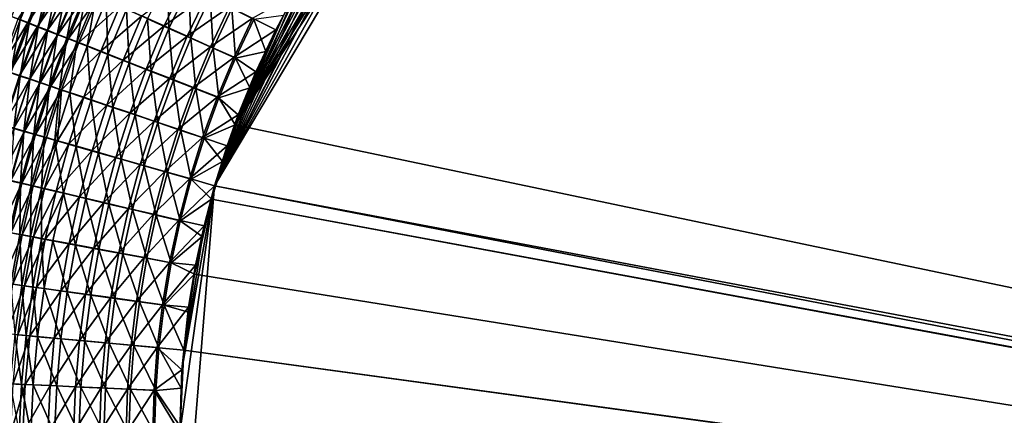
# Model space of a CAD drawing. Header units: metres. Extents: x -901 to 901, y -486 to 401.
# Tile 123 of 256: x -587 to -433, y 91 to 153. Entities that reach past the tile are written whole.
import ezdxf

# ---------------------------------------------------------------- set-up
doc = ezdxf.new("R2010")
doc.units = ezdxf.units.M

msp = doc.modelspace()

# ---------------------------------------------------------------- linework, layer by layer
at = {"layer": 'top0'}
for points in [[(-520.393921, 188.45813, -493.390167), (-437.335358, 223.870071, -494.717072), (-62.849209, 35.558052, -503.495331)], [(-518.588135, 190.194046, -490.413635), (-62.84177, 35.37413, -500.496002), (-423.970123, 223.826447, -491.966522)], [(-62.849209, 35.558052, -503.495331), (-437.335358, 223.870071, -494.717072), (-62.116249, 37.232742, -503.495331)], [(-437.335358, 223.870071, -494.717072), (-341.090759, 223.79567, -496.466583), (-62.116249, 37.232742, -503.495331)], [(-523.358032, 185.491104, -490.349915), (-553.594482, 136.83017, -490.000427), (-518.588135, 190.194046, -490.413635)], [(-553.594482, 136.83017, -490.000427), (-63.258526, 33.780186, -500.496002), (-518.588135, 190.194046, -490.413635)], [(-518.588135, 190.194046, -490.413635), (-63.258526, 33.780186, -500.496002), (-62.84177, 35.37413, -500.496002)], [(-556.825012, 127.259506, -492.974121), (-520.393921, 188.45813, -493.390167), (-63.320282, 33.791721, -503.495331)], [(-524.940674, 183.805832, -493.330048), (-520.393921, 188.45813, -493.390167), (-556.825012, 127.259506, -492.974121)], [(-63.320282, 33.791721, -503.495331), (-520.393921, 188.45813, -493.390167), (-62.849209, 35.558052, -503.495331)], [(-523.358032, 185.491104, -490.349915), (-527.881897, 180.556381, -490.291077), (-553.594482, 136.83017, -490.000427)], [(-529.259338, 178.941071, -493.274384), (-524.940674, 183.805832, -493.330048), (-556.825012, 127.259506, -492.974121)], [(-527.881897, 180.556381, -490.291077), (-532.088806, 175.484787, -490.237915), (-553.594482, 136.83017, -490.000427)], [(-556.825012, 127.259506, -492.974121), (-532.747131, 174.645691, -493.23053), (-529.259338, 178.941071, -493.274384)], [(-533.353516, 173.861588, -493.223022), (-532.747131, 174.645691, -493.23053), (-556.825012, 127.259506, -492.974121)], [(-553.594482, 136.83017, -490.000427), (-532.088806, 175.484787, -490.237915), (-536.046204, 170.212112, -490.189453)], [(-537.210266, 168.582886, -493.176056), (-533.353516, 173.861588, -493.223022), (-556.825012, 127.259506, -492.974121)], [(-536.046204, 170.212112, -490.189453), (-539.644714, 164.910995, -490.14679), (-553.594482, 136.83017, -490.000427)], [(-556.825012, 127.259506, -492.974121), (-540.996582, 162.835785, -493.131531), (-537.210266, 168.582886, -493.176056)], [(-539.644714, 164.910995, -490.14679), (-542.997559, 159.441925, -490.10849), (-553.594482, 136.83017, -490.000427)], [(-544.293823, 157.267899, -493.094208), (-540.996582, 162.835785, -493.131531), (-556.825012, 127.259506, -492.974121)], [(-588.631042, 153.797256, -474.659851), (-587.274841, 153.261826, -475.93219), (-585.399597, 161.540939, -474.690002)], [(-586.087463, 152.860977, -480.744171), (-587.588806, 153.453842, -479.510132), (-582.89917, 160.491318, -480.773651)], [(-587.274841, 153.261826, -475.93219), (-584.069946, 160.941498, -475.962097), (-585.399597, 161.540939, -474.690002)], [(-587.274841, 153.261826, -475.93219), (-585.881226, 152.711884, -477.156464), (-584.069946, 160.941498, -475.962097)], [(-586.087463, 152.860977, -480.744171), (-582.89917, 160.491318, -480.773651), (-581.391724, 159.81192, -481.954468)], [(-585.881226, 152.711884, -477.156464), (-582.703552, 160.325836, -477.186096), (-584.069946, 160.941498, -475.962097)], [(-584.549927, 152.254074, -481.925262), (-586.087463, 152.860977, -480.744171), (-581.391724, 159.81192, -481.954468)], [(-585.881226, 152.711884, -477.156464), (-584.451538, 152.14801, -478.331451), (-582.703552, 160.325836, -477.186096)], [(-581.391724, 159.81192, -481.954468), (-579.850159, 159.117508, -483.081055), (-584.549927, 152.254074, -481.925262)], [(-579.850159, 159.117508, -483.081055), (-582.9776, 151.633759, -483.052094), (-584.549927, 152.254074, -481.925262)], [(-584.451538, 152.14801, -478.331451), (-581.301758, 159.69458, -478.36084), (-582.703552, 160.325836, -477.186096)], [(-584.451538, 152.14801, -478.331451), (-582.987244, 151.570801, -479.456024), (-581.301758, 159.69458, -478.36084)], [(-582.987244, 151.570801, -479.456024), (-579.86615, 159.048416, -479.485138), (-581.301758, 159.69458, -478.36084)], [(-582.987244, 151.570801, -479.456024), (-581.489929, 150.980804, -480.528961), (-579.86615, 159.048416, -479.485138)], [(-582.9776, 151.633759, -483.052094), (-579.850159, 159.117508, -483.081055), (-578.276001, 158.408752, -484.152191)], [(-581.489929, 150.980804, -480.528961), (-578.39801, 158.38797, -480.5578), (-579.86615, 159.048416, -479.485138)], [(-564.708679, 152.312119, -490.607239), (-568.238953, 153.896637, -489.358154), (-561.585754, 158.935364, -490.633514)], [(-564.168701, 160.163956, -486.558838), (-567.340149, 153.422424, -486.534424), (-563.978088, 151.915405, -487.723755)], [(-564.708679, 152.312119, -490.607239), (-561.585754, 158.935364, -490.633514), (-558.062195, 157.151306, -491.630127)], [(-564.168701, 160.163956, -486.558838), (-563.978088, 151.915405, -487.723755), (-560.877258, 158.498322, -487.750092)], [(-553.594482, 136.83017, -490.000427), (-542.997559, 159.441925, -490.10849), (-546.032104, 153.944794, -490.075195)], [(-581.37207, 151.000626, -484.123505), (-582.9776, 151.633759, -483.052094), (-578.276001, 158.408752, -484.152191)], [(-581.489929, 150.980804, -480.528961), (-579.960999, 150.378632, -481.549103), (-578.39801, 158.38797, -480.5578)], [(-581.37207, 151.000626, -484.123505), (-578.276001, 158.408752, -484.152191), (-576.670837, 157.686371, -485.166687)], [(-581.37207, 151.000626, -484.123505), (-576.670837, 157.686371, -485.166687), (-579.734924, 150.355286, -485.138275)], [(-579.960999, 150.378632, -481.549103), (-576.898926, 157.713882, -481.577667), (-578.39801, 158.38797, -480.5578)], [(-579.960999, 150.378632, -481.549103), (-578.401917, 149.764862, -482.515289), (-576.898926, 157.713882, -481.577667)], [(-579.734924, 150.355286, -485.138275), (-576.670837, 157.686371, -485.166687), (-575.036316, 156.951111, -486.123627)], [(-576.898926, 157.713882, -481.577667), (-578.401917, 149.764862, -482.515289), (-575.370239, 157.026825, -482.54361)], [(-563.978088, 151.915405, -487.723755), (-560.550476, 150.380188, -488.671173), (-560.877258, 158.498322, -487.750092)], [(-560.550476, 150.380188, -488.671173), (-557.521423, 156.801529, -488.698975), (-560.877258, 158.498322, -487.750092)], [(-575.036316, 156.951111, -486.123627), (-578.067871, 149.698425, -486.095459), (-579.734924, 150.355286, -485.138275)], [(-575.370239, 157.026825, -482.54361), (-578.401917, 149.764862, -482.515289), (-576.814392, 149.140121, -483.426697)], [(-578.067871, 149.698425, -486.095459), (-575.036316, 156.951111, -486.123627), (-571.686096, 155.445023, -487.861267)], [(-575.370239, 157.026825, -482.54361), (-576.814392, 149.140121, -483.426697), (-573.813599, 156.32753, -483.454742)], [(-573.813599, 156.32753, -483.454742), (-576.814392, 149.140121, -483.426697), (-573.560425, 147.860397, -485.081726)], [(-573.813599, 156.32753, -483.454742), (-573.560425, 147.860397, -485.081726), (-570.623047, 154.895096, -485.109222)], [(-561.109558, 150.697968, -491.602295), (-564.708679, 152.312119, -490.607239), (-558.062195, 157.151306, -491.630127)], [(-561.109558, 150.697968, -491.602295), (-558.062195, 157.151306, -491.630127), (-554.48822, 155.343185, -492.368805)], [(-560.550476, 150.380188, -488.671173), (-557.074097, 148.824234, -489.373566), (-557.521423, 156.801529, -488.698975)], [(-557.074097, 148.824234, -489.373566), (-554.117615, 155.081833, -489.402283), (-557.521423, 156.801529, -488.698975)], [(-547.262329, 151.688629, -493.062073), (-544.293823, 157.267899, -493.094208), (-556.825012, 127.259506, -492.974121)], [(-544.293823, 157.267899, -493.094208), (-547.262329, 151.688629, -493.062073), (-550.881714, 153.52005, -492.846985)], [(-574.651001, 148.352905, -487.833679), (-578.067871, 149.698425, -486.095459), (-571.686096, 155.445023, -487.861267)], [(-574.651001, 148.352905, -487.833679), (-571.686096, 155.445023, -487.861267), (-568.238953, 153.896637, -489.358154)], [(-570.623047, 154.895096, -485.109222), (-573.560425, 147.860397, -485.081726), (-570.212463, 146.544693, -486.507507)], [(-570.623047, 154.895096, -485.109222), (-570.212463, 146.544693, -486.507507), (-567.340149, 153.422424, -486.534424)], [(-557.459167, 149.062012, -492.340027), (-561.109558, 150.697968, -491.602295), (-554.48822, 155.343185, -492.368805)], [(-557.459167, 149.062012, -492.340027), (-554.48822, 155.343185, -492.368805), (-550.881714, 153.52005, -492.846985)], [(-557.074097, 148.824234, -489.373566), (-553.566162, 147.255356, -489.828522), (-554.117615, 155.081833, -489.402283)], [(-553.566162, 147.255356, -489.828522), (-550.682861, 153.347855, -489.857574), (-554.117615, 155.081833, -489.402283)], [(-590.476624, 145.616348, -479.45752), (-587.588806, 153.453842, -479.510132), (-586.087463, 152.860977, -480.744171)], [(-588.948364, 145.09552, -480.694305), (-590.476624, 145.616348, -479.45752), (-586.087463, 152.860977, -480.744171)], [(-590.150452, 145.446091, -475.878326), (-587.274841, 153.261826, -475.93219), (-588.631042, 153.797256, -474.659851)], [(-590.150452, 145.446091, -475.878326), (-588.731873, 144.963013, -477.105286), (-587.274841, 153.261826, -475.93219)], [(-588.948364, 145.09552, -480.694305), (-586.087463, 152.860977, -480.744171), (-584.549927, 152.254074, -481.925262)], [(-588.731873, 144.963013, -477.105286), (-585.881226, 152.711884, -477.156464), (-587.274841, 153.261826, -475.93219)], [(-588.731873, 144.963013, -477.105286), (-587.27655, 144.467667, -478.282928), (-585.881226, 152.711884, -477.156464)], [(-587.27655, 144.467667, -478.282928), (-584.451538, 152.14801, -478.331451), (-585.881226, 152.711884, -477.156464)], [(-571.135376, 146.969543, -489.331085), (-574.651001, 148.352905, -487.833679), (-568.238953, 153.896637, -489.358154)], [(-571.135376, 146.969543, -489.331085), (-568.238953, 153.896637, -489.358154), (-564.708679, 152.312119, -490.607239)], [(-567.340149, 153.422424, -486.534424), (-570.212463, 146.544693, -486.507507), (-566.783813, 145.198212, -487.697388)], [(-567.340149, 153.422424, -486.534424), (-566.783813, 145.198212, -487.697388), (-563.978088, 151.915405, -487.723755)], [(-553.775757, 147.41246, -492.817841), (-557.459167, 149.062012, -492.340027), (-550.881714, 153.52005, -492.846985)], [(-550.881714, 153.52005, -492.846985), (-547.262329, 151.688629, -493.062073), (-553.775757, 147.41246, -492.817841)], [(-546.032104, 153.944794, -490.075195), (-548.822327, 148.308334, -490.04599), (-553.594482, 136.83017, -490.000427)], [(-553.566162, 147.255356, -489.828522), (-548.822327, 148.308334, -490.04599), (-550.682861, 153.347855, -489.857574)], [(-548.822327, 148.308334, -490.04599), (-546.032104, 153.944794, -490.075195), (-550.682861, 153.347855, -489.857574)], [(-587.383057, 144.562332, -481.878052), (-588.948364, 145.09552, -480.694305), (-584.549927, 152.254074, -481.925262)], [(-584.549927, 152.254074, -481.925262), (-582.9776, 151.633759, -483.052094), (-587.383057, 144.562332, -481.878052)], [(-582.9776, 151.633759, -483.052094), (-585.782288, 144.017288, -483.007446), (-587.383057, 144.562332, -481.878052)], [(-587.27655, 144.467667, -478.282928), (-585.78595, 143.960541, -479.410034), (-584.451538, 152.14801, -478.331451)], [(-585.78595, 143.960541, -479.410034), (-582.987244, 151.570801, -479.456024), (-584.451538, 152.14801, -478.331451)], [(-585.78595, 143.960541, -479.410034), (-584.261597, 143.442169, -480.485413), (-582.987244, 151.570801, -479.456024)], [(-585.782288, 144.017288, -483.007446), (-582.9776, 151.633759, -483.052094), (-581.37207, 151.000626, -484.123505)], [(-584.261597, 143.442169, -480.485413), (-581.489929, 150.980804, -480.528961), (-582.987244, 151.570801, -479.456024)], [(-567.534973, 145.553833, -490.58075), (-571.135376, 146.969543, -489.331085), (-564.708679, 152.312119, -490.607239)], [(-567.534973, 145.553833, -490.58075), (-564.708679, 152.312119, -490.607239), (-561.109558, 150.697968, -491.602295)], [(-566.783813, 145.198212, -487.697388), (-563.288391, 143.826477, -488.645355), (-563.978088, 151.915405, -487.723755)], [(-563.288391, 143.826477, -488.645355), (-560.550476, 150.380188, -488.671173), (-563.978088, 151.915405, -487.723755)], [(-556.825012, 127.259506, -492.974121), (-550.367432, 145.102188, -493.030304), (-547.262329, 151.688629, -493.062073)], [(-547.262329, 151.688629, -493.062073), (-550.367432, 145.102188, -493.030304), (-553.775757, 147.41246, -492.817841)], [(-584.147705, 143.460968, -484.081329), (-585.782288, 144.017288, -483.007446), (-581.37207, 151.000626, -484.123505)], [(-584.261597, 143.442169, -480.485413), (-582.705017, 142.91304, -481.507935), (-581.489929, 150.980804, -480.528961)], [(-584.147705, 143.460968, -484.081329), (-581.37207, 151.000626, -484.123505), (-579.734924, 150.355286, -485.138275)], [(-579.734924, 150.355286, -485.138275), (-582.480835, 142.893875, -485.09845), (-584.147705, 143.460968, -484.081329)], [(-582.705017, 142.91304, -481.507935), (-579.960999, 150.378632, -481.549103), (-581.489929, 150.980804, -480.528961)], [(-582.705017, 142.91304, -481.507935), (-581.117676, 142.373672, -482.47641), (-579.960999, 150.378632, -481.549103)], [(-578.067871, 149.698425, -486.095459), (-582.480835, 142.893875, -485.09845), (-579.734924, 150.355286, -485.138275)], [(-578.067871, 149.698425, -486.095459), (-580.783447, 142.31662, -486.057892), (-582.480835, 142.893875, -485.09845)], [(-581.117676, 142.373672, -482.47641), (-578.401917, 149.764862, -482.515289), (-579.960999, 150.378632, -481.549103)], [(-581.117676, 142.373672, -482.47641), (-579.501282, 141.824661, -483.389954), (-578.401917, 149.764862, -482.515289)], [(-580.783447, 142.31662, -486.057892), (-578.067871, 149.698425, -486.095459), (-574.651001, 148.352905, -487.833679)], [(-578.401917, 149.764862, -482.515289), (-579.501282, 141.824661, -483.389954), (-576.814392, 149.140121, -483.426697)], [(-563.864502, 144.111572, -491.576355), (-567.534973, 145.553833, -490.58075), (-561.109558, 150.697968, -491.602295)], [(-563.864502, 144.111572, -491.576355), (-561.109558, 150.697968, -491.602295), (-557.459167, 149.062012, -492.340027)], [(-563.288391, 143.826477, -488.645355), (-559.743225, 142.436157, -489.348297), (-560.550476, 150.380188, -488.671173)], [(-559.743225, 142.436157, -489.348297), (-557.074097, 148.824234, -489.373566), (-560.550476, 150.380188, -488.671173)], [(-577.304199, 141.134048, -487.800262), (-580.783447, 142.31662, -486.057892), (-574.651001, 148.352905, -487.833679)], [(-576.814392, 149.140121, -483.426697), (-579.501282, 141.824661, -483.389954), (-576.18811, 140.699921, -485.048981)], [(-577.304199, 141.134048, -487.800262), (-574.651001, 148.352905, -487.833679), (-571.135376, 146.969543, -489.331085)], [(-576.814392, 149.140121, -483.426697), (-576.18811, 140.699921, -485.048981), (-573.560425, 147.860397, -485.081726)], [(-560.141785, 142.649765, -492.314606), (-563.864502, 144.111572, -491.576355), (-557.459167, 149.062012, -492.340027)], [(-560.141785, 142.649765, -492.314606), (-557.459167, 149.062012, -492.340027), (-553.775757, 147.41246, -492.817841)], [(-559.743225, 142.436157, -489.348297), (-556.166077, 141.03421, -489.803772), (-557.074097, 148.824234, -489.373566)], [(-556.166077, 141.03421, -489.803772), (-553.566162, 147.255356, -489.828522), (-557.074097, 148.824234, -489.373566)], [(-548.822327, 148.308334, -490.04599), (-551.332336, 142.621979, -490.02121), (-553.594482, 136.83017, -490.000427)], [(-551.332336, 142.621979, -490.02121), (-548.822327, 148.308334, -490.04599), (-553.566162, 147.255356, -489.828522)], [(-573.724243, 139.918091, -489.301361), (-577.304199, 141.134048, -487.800262), (-571.135376, 146.969543, -489.331085)], [(-573.560425, 147.860397, -485.081726), (-576.18811, 140.699921, -485.048981), (-572.778992, 139.543411, -486.478271)], [(-573.724243, 139.918091, -489.301361), (-571.135376, 146.969543, -489.331085), (-567.534973, 145.553833, -490.58075)], [(-573.560425, 147.860397, -485.081726), (-572.778992, 139.543411, -486.478271), (-570.212463, 146.544693, -486.507507)], [(-570.212463, 146.544693, -486.507507), (-572.778992, 139.543411, -486.478271), (-569.287537, 138.359741, -487.671143)], [(-570.212463, 146.544693, -486.507507), (-569.287537, 138.359741, -487.671143), (-566.783813, 145.198212, -487.697388)], [(-556.385498, 141.175735, -492.792969), (-560.141785, 142.649765, -492.314606), (-553.775757, 147.41246, -492.817841)], [(-553.775757, 147.41246, -492.817841), (-550.367432, 145.102188, -493.030304), (-556.385498, 141.175735, -492.792969)], [(-556.166077, 141.03421, -489.803772), (-551.332336, 142.621979, -490.02121), (-553.566162, 147.255356, -489.828522)], [(-589.772522, 136.669403, -478.215454), (-587.27655, 144.467667, -478.282928), (-588.731873, 144.963013, -477.105286)], [(-570.057739, 138.673553, -490.554138), (-573.724243, 139.918091, -489.301361), (-567.534973, 145.553833, -490.58075)], [(-570.057739, 138.673553, -490.554138), (-567.534973, 145.553833, -490.58075), (-563.864502, 144.111572, -491.576355)], [(-569.287537, 138.359741, -487.671143), (-565.728027, 137.153748, -488.621613), (-566.783813, 145.198212, -487.697388)], [(-565.728027, 137.153748, -488.621613), (-563.288391, 143.826477, -488.645355), (-566.783813, 145.198212, -487.697388)], [(-553.127808, 138.363708, -493.004181), (-550.367432, 145.102188, -493.030304), (-556.825012, 127.259506, -492.974121)], [(-550.367432, 145.102188, -493.030304), (-553.127808, 138.363708, -493.004181), (-556.385498, 141.175735, -492.792969)], [(-585.782288, 144.017288, -483.007446), (-589.88678, 136.752487, -481.813049), (-587.383057, 144.562332, -481.878052)], [(-588.259949, 136.283859, -482.947327), (-589.88678, 136.752487, -481.813049), (-585.782288, 144.017288, -483.007446)], [(-589.772522, 136.669403, -478.215454), (-588.257874, 136.233429, -479.347351), (-587.27655, 144.467667, -478.282928)], [(-584.147705, 143.460968, -484.081329), (-588.259949, 136.283859, -482.947327), (-585.782288, 144.017288, -483.007446)], [(-586.598572, 135.80545, -484.025848), (-588.259949, 136.283859, -482.947327), (-584.147705, 143.460968, -484.081329)], [(-588.257874, 136.233429, -479.347351), (-585.78595, 143.960541, -479.410034), (-587.27655, 144.467667, -478.282928)], [(-588.257874, 136.233429, -479.347351), (-586.70874, 135.78772, -480.427399), (-585.78595, 143.960541, -479.410034)], [(-586.70874, 135.78772, -480.427399), (-584.261597, 143.442169, -480.485413), (-585.78595, 143.960541, -479.410034)], [(-586.70874, 135.78772, -480.427399), (-585.126709, 135.332703, -481.454315), (-584.261597, 143.442169, -480.485413)], [(-582.480835, 142.893875, -485.09845), (-586.598572, 135.80545, -484.025848), (-584.147705, 143.460968, -484.081329)], [(-585.126709, 135.332703, -481.454315), (-582.705017, 142.91304, -481.507935), (-584.261597, 143.442169, -480.485413)], [(-566.319885, 137.405563, -491.552338), (-570.057739, 138.673553, -490.554138), (-563.864502, 144.111572, -491.576355)], [(-566.319885, 137.405563, -491.552338), (-563.864502, 144.111572, -491.576355), (-560.141785, 142.649765, -492.314606)], [(-565.728027, 137.153748, -488.621613), (-562.117859, 135.931305, -489.326477), (-563.288391, 143.826477, -488.645355)], [(-562.117859, 135.931305, -489.326477), (-559.743225, 142.436157, -489.348297), (-563.288391, 143.826477, -488.645355)], [(-584.904175, 135.317749, -485.047394), (-586.598572, 135.80545, -484.025848), (-582.480835, 142.893875, -485.09845)], [(-585.126709, 135.332703, -481.454315), (-583.513245, 134.868851, -482.427032), (-582.705017, 142.91304, -481.507935)], [(-580.783447, 142.31662, -486.057892), (-584.904175, 135.317749, -485.047394), (-582.480835, 142.893875, -485.09845)], [(-583.17865, 134.821243, -486.011078), (-584.904175, 135.317749, -485.047394), (-580.783447, 142.31662, -486.057892)], [(-583.513245, 134.868851, -482.427032), (-581.117676, 142.373672, -482.47641), (-582.705017, 142.91304, -481.507935)], [(-583.513245, 134.868851, -482.427032), (-581.870178, 134.396622, -483.344635), (-581.117676, 142.373672, -482.47641)], [(-581.423828, 134.316467, -486.915955), (-583.17865, 134.821243, -486.011078), (-580.783447, 142.31662, -486.057892)], [(-581.870178, 134.396622, -483.344635), (-579.501282, 141.824661, -483.389954), (-581.117676, 142.373672, -482.47641)], [(-581.423828, 134.316467, -486.915955), (-580.783447, 142.31662, -486.057892), (-577.304199, 141.134048, -487.800262)], [(-562.528748, 136.12027, -492.292633), (-566.319885, 137.405563, -491.552338), (-560.141785, 142.649765, -492.314606)], [(-562.528748, 136.12027, -492.292633), (-560.141785, 142.649765, -492.314606), (-556.385498, 141.175735, -492.792969)], [(-562.117859, 135.931305, -489.326477), (-558.475098, 134.698517, -489.783295), (-559.743225, 142.436157, -489.348297)], [(-558.475098, 134.698517, -489.783295), (-556.166077, 141.03421, -489.803772), (-559.743225, 142.436157, -489.348297)], [(-553.594482, 136.83017, -490.000427), (-551.332336, 142.621979, -490.02121), (-556.166077, 141.03421, -489.803772)], [(-581.870178, 134.396622, -483.344635), (-578.501831, 133.429047, -485.011047), (-579.501282, 141.824661, -483.389954)], [(-579.641418, 133.80394, -487.761169), (-581.423828, 134.316467, -486.915955), (-577.304199, 141.134048, -487.800262)], [(-579.641418, 133.80394, -487.761169), (-577.304199, 141.134048, -487.800262), (-573.724243, 139.918091, -489.301361)], [(-579.501282, 141.824661, -483.389954), (-578.501831, 133.429047, -485.011047), (-576.18811, 140.699921, -485.048981)], [(-576.18811, 140.699921, -485.048981), (-578.501831, 133.429047, -485.011047), (-575.035583, 132.43396, -486.446777)], [(-576.18811, 140.699921, -485.048981), (-575.035583, 132.43396, -486.446777), (-572.778992, 139.543411, -486.478271)], [(-558.70343, 134.824112, -492.7724), (-562.528748, 136.12027, -492.292633), (-556.385498, 141.175735, -492.792969)], [(-556.385498, 141.175735, -492.792969), (-553.127808, 138.363708, -493.004181), (-558.70343, 134.824112, -492.7724)], [(-558.475098, 134.698517, -489.783295), (-553.594482, 136.83017, -490.000427), (-556.166077, 141.03421, -489.803772)], [(-576.001343, 132.75769, -489.269043), (-579.641418, 133.80394, -487.761169), (-573.724243, 139.918091, -489.301361)], [(-576.001343, 132.75769, -489.269043), (-573.724243, 139.918091, -489.301361), (-570.057739, 138.673553, -490.554138)], [(-572.778992, 139.543411, -486.478271), (-575.035583, 132.43396, -486.446777), (-571.485229, 131.415329, -487.645111)], [(-572.778992, 139.543411, -486.478271), (-571.485229, 131.415329, -487.645111), (-569.287537, 138.359741, -487.671143)], [(-572.272949, 131.686691, -490.527527), (-576.001343, 132.75769, -489.269043), (-570.057739, 138.673553, -490.554138)], [(-572.272949, 131.686691, -490.527527), (-570.057739, 138.673553, -490.554138), (-566.319885, 137.405563, -491.552338)], [(-568.471619, 130.595322, -491.530334), (-572.272949, 131.686691, -490.527527), (-566.319885, 137.405563, -491.552338)], [(-571.485229, 131.415329, -487.645111), (-567.865417, 130.377335, -488.599976), (-569.287537, 138.359741, -487.671143)], [(-567.865417, 130.377335, -488.599976), (-565.728027, 137.153748, -488.621613), (-569.287537, 138.359741, -487.671143)], [(-568.471619, 130.595322, -491.530334), (-566.319885, 137.405563, -491.552338), (-562.528748, 136.12027, -492.292633)], [(-553.127808, 138.363708, -493.004181), (-554.863831, 133.528336, -492.989166), (-558.70343, 134.824112, -492.7724)], [(-554.863831, 133.528336, -492.989166), (-553.127808, 138.363708, -493.004181), (-556.825012, 127.259506, -492.974121)], [(-590.407043, 128.450989, -482.871704), (-588.259949, 136.283859, -482.947327), (-586.598572, 135.80545, -484.025848)], [(-588.721252, 128.051498, -483.957062), (-590.407043, 128.450989, -482.871704), (-586.598572, 135.80545, -484.025848)], [(-588.827942, 128.034912, -480.354858), (-586.70874, 135.78772, -480.427399), (-588.257874, 136.233429, -479.347351)], [(-588.827942, 128.034912, -480.354858), (-587.222717, 127.654953, -481.388306), (-586.70874, 135.78772, -480.427399)], [(-588.721252, 128.051498, -483.957062), (-586.598572, 135.80545, -484.025848), (-584.904175, 135.317749, -485.047394)], [(-587.222717, 127.654953, -481.388306), (-585.126709, 135.332703, -481.454315), (-586.70874, 135.78772, -480.427399)], [(-564.615967, 129.488907, -492.274109), (-568.471619, 130.595322, -491.530334), (-562.528748, 136.12027, -492.292633)], [(-567.865417, 130.377335, -488.599976), (-564.193909, 129.325012, -489.308136), (-565.728027, 137.153748, -488.621613)], [(-564.193909, 129.325012, -489.308136), (-562.117859, 135.931305, -489.326477), (-565.728027, 137.153748, -488.621613)], [(-564.615967, 129.488907, -492.274109), (-562.528748, 136.12027, -492.292633), (-558.70343, 134.824112, -492.7724)], [(-564.193909, 129.325012, -489.308136), (-560.489136, 128.263641, -489.767181), (-562.117859, 135.931305, -489.326477)], [(-560.489136, 128.263641, -489.767181), (-558.475098, 134.698517, -489.783295), (-562.117859, 135.931305, -489.326477)], [(-555.576355, 131.034851, -489.983917), (-553.594482, 136.83017, -490.000427), (-558.475098, 134.698517, -489.783295)], [(-555.576355, 131.034851, -489.983917), (-557.308105, 125.167221, -489.971375), (-553.594482, 136.83017, -490.000427)], [(-557.308105, 125.167221, -489.971375), (-63.263184, 33.760246, -500.495972), (-553.594482, 136.83017, -490.000427)], [(-553.594482, 136.83017, -490.000427), (-63.263184, 33.760246, -500.495972), (-63.258526, 33.780186, -500.496002)], [(-587.001709, 127.644173, -484.985138), (-588.721252, 128.051498, -483.957062), (-584.904175, 135.317749, -485.047394)], [(-587.222717, 127.654953, -481.388306), (-585.585388, 127.267532, -482.367249), (-585.126709, 135.332703, -481.454315)], [(-587.001709, 127.644173, -484.985138), (-584.904175, 135.317749, -485.047394), (-583.17865, 134.821243, -486.011078)], [(-585.250366, 127.229431, -485.954987), (-587.001709, 127.644173, -484.985138), (-583.17865, 134.821243, -486.011078)], [(-585.585388, 127.267532, -482.367249), (-583.513245, 134.868851, -482.427032), (-585.126709, 135.332703, -481.454315)], [(-585.585388, 127.267532, -482.367249), (-583.917725, 126.873062, -483.290741), (-583.513245, 134.868851, -482.427032)], [(-585.250366, 127.229431, -485.954987), (-583.17865, 134.821243, -486.011078), (-581.423828, 134.316467, -486.915955)], [(-583.469055, 126.807709, -486.865723), (-585.250366, 127.229431, -485.954987), (-581.423828, 134.316467, -486.915955)], [(-583.917725, 126.873062, -483.290741), (-581.870178, 134.396622, -483.344635), (-583.513245, 134.868851, -482.427032)], [(-583.917725, 126.873062, -483.290741), (-580.498474, 126.064629, -484.967926), (-581.870178, 134.396622, -483.344635)], [(-583.469055, 126.807709, -486.865723), (-581.423828, 134.316467, -486.915955), (-579.641418, 133.80394, -487.761169)], [(-580.498474, 126.064629, -484.967926), (-578.501831, 133.429047, -485.011047), (-581.870178, 134.396622, -483.344635)], [(-560.725403, 128.372971, -492.756195), (-564.615967, 129.488907, -492.274109), (-558.70343, 134.824112, -492.7724)], [(-558.70343, 134.824112, -492.7724), (-554.863831, 133.528336, -492.989166), (-560.725403, 128.372971, -492.756195)], [(-560.489136, 128.263641, -489.767181), (-555.576355, 131.034851, -489.983917), (-558.475098, 134.698517, -489.783295)], [(-581.659546, 126.37944, -487.716431), (-583.469055, 126.807709, -486.865723), (-579.641418, 133.80394, -487.761169)], [(-581.659546, 126.37944, -487.716431), (-579.641418, 133.80394, -487.761169), (-576.001343, 132.75769, -489.269043)], [(-577.963623, 125.505028, -489.234131), (-581.659546, 126.37944, -487.716431), (-576.001343, 132.75769, -489.269043)], [(-578.501831, 133.429047, -485.011047), (-580.498474, 126.064629, -484.967926), (-576.979126, 125.232964, -486.413086)], [(-578.501831, 133.429047, -485.011047), (-576.979126, 125.232964, -486.413086), (-575.035583, 132.43396, -486.446777)], [(-577.963623, 125.505028, -489.234131), (-576.001343, 132.75769, -489.269043), (-572.272949, 131.686691, -490.527527)], [(-554.863831, 133.528336, -492.989166), (-556.825012, 127.259506, -492.974121), (-560.725403, 128.372971, -492.756195)], [(-574.17749, 124.609695, -490.500916), (-577.963623, 125.505028, -489.234131), (-572.272949, 131.686691, -490.527527)], [(-575.035583, 132.43396, -486.446777), (-576.979126, 125.232964, -486.413086), (-573.373901, 124.381401, -487.619293)], [(-575.035583, 132.43396, -486.446777), (-573.373901, 124.381401, -487.619293), (-571.485229, 131.415329, -487.645111)], [(-574.17749, 124.609695, -490.500916), (-572.272949, 131.686691, -490.527527), (-568.471619, 130.595322, -491.530334)], [(-573.373901, 124.381401, -487.619293), (-569.697693, 123.513443, -488.580475), (-571.485229, 131.415329, -487.645111)], [(-569.697693, 123.513443, -488.580475), (-567.865417, 130.377335, -488.599976), (-571.485229, 131.415329, -487.645111)], [(-570.316833, 123.697121, -491.510376), (-574.17749, 124.609695, -490.500916), (-568.471619, 130.595322, -491.530334)], [(-570.316833, 123.697121, -491.510376), (-568.471619, 130.595322, -491.530334), (-564.615967, 129.488907, -492.274109)], [(-569.697693, 123.513443, -488.580475), (-565.968628, 122.633331, -489.293335), (-567.865417, 130.377335, -488.599976)], [(-565.968628, 122.633331, -489.293335), (-564.193909, 129.325012, -489.308136), (-567.865417, 130.377335, -488.599976)], [(-557.308105, 125.167221, -489.971375), (-555.576355, 131.034851, -489.983917), (-560.489136, 128.263641, -489.767181)], [(-590.512329, 120.216515, -483.874969), (-588.721252, 128.051498, -483.957062), (-587.001709, 127.644173, -484.985138)], [(-588.989624, 119.897064, -481.309906), (-587.222717, 127.654953, -481.388306), (-588.827942, 128.034912, -480.354858)], [(-566.400696, 122.771767, -492.259033), (-570.316833, 123.697121, -491.510376), (-564.615967, 129.488907, -492.274109)], [(-566.400696, 122.771767, -492.259033), (-564.615967, 129.488907, -492.274109), (-560.725403, 128.372971, -492.756195)], [(-562.448914, 121.838264, -492.744293), (-566.400696, 122.771767, -492.259033), (-560.725403, 128.372971, -492.756195)], [(-565.968628, 122.633331, -489.293335), (-562.205688, 121.745476, -489.755402), (-564.193909, 129.325012, -489.308136)], [(-562.205688, 121.745476, -489.755402), (-560.489136, 128.263641, -489.767181), (-564.193909, 129.325012, -489.308136)], [(-560.725403, 128.372971, -492.756195), (-556.825012, 127.259506, -492.974121), (-562.448914, 121.838264, -492.744293)], [(-562.205688, 121.745476, -489.755402), (-557.308105, 125.167221, -489.971375), (-560.489136, 128.263641, -489.767181)], [(-588.770081, 119.890427, -484.911652), (-590.512329, 120.216515, -483.874969), (-587.001709, 127.644173, -484.985138)], [(-588.989624, 119.897064, -481.309906), (-587.330627, 119.586914, -482.297028), (-587.222717, 127.654953, -481.388306)], [(-588.770081, 119.890427, -484.911652), (-587.001709, 127.644173, -484.985138), (-585.250366, 127.229431, -485.954987)], [(-586.995239, 119.558319, -485.889679), (-588.770081, 119.890427, -484.911652), (-585.250366, 127.229431, -485.954987)], [(-587.330627, 119.586914, -482.297028), (-585.585388, 127.267532, -482.367249), (-587.222717, 127.654953, -481.388306)], [(-587.330627, 119.586914, -482.297028), (-585.640686, 119.271034, -483.228271), (-585.585388, 127.267532, -482.367249)], [(-586.995239, 119.558319, -485.889679), (-585.250366, 127.229431, -485.954987), (-583.469055, 126.807709, -486.865723)], [(-585.189697, 119.220543, -486.808105), (-586.995239, 119.558319, -485.889679), (-583.469055, 126.807709, -486.865723)], [(-585.640686, 119.271034, -483.228271), (-583.917725, 126.873062, -483.290741), (-585.585388, 127.267532, -482.367249)], [(-585.640686, 119.271034, -483.228271), (-583.921448, 118.949768, -484.102783), (-583.917725, 126.873062, -483.290741)], [(-585.189697, 119.220543, -486.808105), (-583.469055, 126.807709, -486.865723), (-581.659546, 126.37944, -487.716431)], [(-583.921448, 118.949768, -484.102783), (-580.498474, 126.064629, -484.967926), (-583.917725, 126.873062, -483.290741)], [(-556.825012, 127.259506, -492.974121), (-558.471985, 120.990623, -492.963776), (-562.448914, 121.838264, -492.744293)], [(-562.270081, 60.027832, -493.031525), (-562.28949, 88.474983, -492.981537), (-556.825012, 127.259506, -492.974121)], [(-562.28949, 88.474983, -492.981537), (-561.94519, 98.364822, -492.963806), (-556.825012, 127.259506, -492.974121)], [(-562.270081, 60.027832, -493.031525), (-556.825012, 127.259506, -492.974121), (-63.639893, 31.580099, -503.49292)], [(-556.825012, 127.259506, -492.974121), (-561.94519, 98.364822, -492.963806), (-558.471985, 120.990623, -492.963776)], [(-63.639893, 31.580099, -503.49292), (-556.825012, 127.259506, -492.974121), (-63.320282, 33.791721, -503.495331)], [(-583.355469, 118.877457, -487.666016), (-585.189697, 119.220543, -486.808105), (-581.659546, 126.37944, -487.716431)], [(-583.921448, 118.949768, -484.102783), (-582.174866, 118.623451, -484.919708), (-580.498474, 126.064629, -484.967926)], [(-583.355469, 118.877457, -487.666016), (-581.659546, 126.37944, -487.716431), (-577.963623, 125.505028, -489.234131)], [(-579.608154, 118.176758, -489.196686), (-583.355469, 118.877457, -487.666016), (-577.963623, 125.505028, -489.234131)], [(-582.174866, 118.623451, -484.919708), (-578.606689, 117.957001, -486.377167), (-580.498474, 126.064629, -484.967926)], [(-580.498474, 126.064629, -484.967926), (-578.606689, 117.957001, -486.377167), (-576.979126, 125.232964, -486.413086)], [(-579.608154, 118.176758, -489.196686), (-577.963623, 125.505028, -489.234131), (-574.17749, 124.609695, -490.500916)], [(-578.606689, 117.957001, -486.377167), (-574.950684, 117.274353, -487.593719), (-576.979126, 125.232964, -486.413086)], [(-576.979126, 125.232964, -486.413086), (-574.950684, 117.274353, -487.593719), (-573.373901, 124.381401, -487.619293)], [(-558.77356, 119.292625, -489.962891), (-557.308105, 125.167221, -489.971375), (-562.205688, 121.745476, -489.755402)], [(-558.77356, 119.292625, -489.962891), (-559.98407, 113.376183, -489.958313), (-557.308105, 125.167221, -489.971375)], [(-559.98407, 113.376183, -489.958313), (-63.32428, 33.484169, -500.495697), (-557.308105, 125.167221, -489.971375)], [(-557.308105, 125.167221, -489.971375), (-63.32428, 33.484169, -500.495697), (-63.263184, 33.760246, -500.495972)], [(-575.768616, 117.459023, -490.474335), (-579.608154, 118.176758, -489.196686), (-574.17749, 124.609695, -490.500916)], [(-575.768616, 117.459023, -490.474335), (-574.17749, 124.609695, -490.500916), (-570.316833, 123.697121, -491.510376)], [(-571.852844, 116.727226, -491.492432), (-575.768616, 117.459023, -490.474335), (-570.316833, 123.697121, -491.510376)], [(-574.950684, 117.274353, -487.593719), (-571.222107, 116.578331, -488.563141), (-573.373901, 124.381401, -487.619293)], [(-571.222107, 116.578331, -488.563141), (-569.697693, 123.513443, -488.580475), (-573.373901, 124.381401, -487.619293)], [(-571.852844, 116.727226, -491.492432), (-570.316833, 123.697121, -491.510376), (-566.400696, 122.771767, -492.259033)], [(-571.222107, 116.578331, -488.563141), (-567.439453, 115.872353, -489.282074), (-569.697693, 123.513443, -488.580475)], [(-567.439453, 115.872353, -489.282074), (-565.968628, 122.633331, -489.293335), (-569.697693, 123.513443, -488.580475)], [(-567.88031, 115.984955, -492.247467), (-571.852844, 116.727226, -491.492432), (-566.400696, 122.771767, -492.259033)], [(-567.88031, 115.984955, -492.247467), (-566.400696, 122.771767, -492.259033), (-562.448914, 121.838264, -492.744293)], [(-563.871399, 115.235939, -492.736786), (-567.88031, 115.984955, -492.247467), (-562.448914, 121.838264, -492.744293)], [(-567.439453, 115.872353, -489.282074), (-563.622192, 115.159958, -489.748016), (-565.968628, 122.633331, -489.293335)], [(-563.622192, 115.159958, -489.748016), (-562.205688, 121.745476, -489.755402), (-565.968628, 122.633331, -489.293335)], [(-562.448914, 121.838264, -492.744293), (-558.471985, 120.990623, -492.963776), (-563.871399, 115.235939, -492.736786)], [(-558.471985, 120.990623, -492.963776), (-559.796997, 114.818901, -492.958099), (-563.871399, 115.235939, -492.736786)], [(-563.622192, 115.159958, -489.748016), (-558.77356, 119.292625, -489.962891), (-562.205688, 121.745476, -489.755402)], [(-561.94519, 98.364822, -492.963806), (-559.796997, 114.818901, -492.958099), (-558.471985, 120.990623, -492.963776)], [(-590.205872, 112.073761, -484.826965), (-588.770081, 119.890427, -484.911652), (-586.995239, 119.558319, -485.889679)], [(-588.409973, 111.825043, -485.815125), (-590.205872, 112.073761, -484.826965), (-586.995239, 119.558319, -485.889679)], [(-588.745789, 111.844147, -482.2164), (-587.330627, 119.586914, -482.297028), (-588.989624, 119.897064, -481.309906)], [(-588.745789, 111.844147, -482.2164), (-587.035767, 111.607582, -483.157288), (-587.330627, 119.586914, -482.297028)], [(-588.409973, 111.825043, -485.815125), (-586.995239, 119.558319, -485.889679), (-585.189697, 119.220543, -486.808105)], [(-586.582703, 111.571999, -486.743103), (-588.409973, 111.825043, -485.815125), (-585.189697, 119.220543, -486.808105)], [(-587.035767, 111.607582, -483.157288), (-585.640686, 119.271034, -483.228271), (-587.330627, 119.586914, -482.297028)], [(-587.035767, 111.607582, -483.157288), (-585.295837, 111.366898, -484.040894), (-585.640686, 119.271034, -483.228271)], [(-586.582703, 111.571999, -486.743103), (-585.189697, 119.220543, -486.808105), (-583.355469, 118.877457, -487.666016)], [(-584.725952, 111.314888, -487.609985), (-586.582703, 111.571999, -486.743103), (-583.355469, 118.877457, -487.666016)], [(-585.295837, 111.366898, -484.040894), (-583.921448, 118.949768, -484.102783), (-585.640686, 119.271034, -483.228271)], [(-585.295837, 111.366898, -484.040894), (-583.527893, 111.122353, -484.866333), (-583.921448, 118.949768, -484.102783)], [(-584.725952, 111.314888, -487.609985), (-583.355469, 118.877457, -487.666016), (-579.608154, 118.176758, -489.196686)], [(-583.527893, 111.122353, -484.866333), (-582.174866, 118.623451, -484.919708), (-583.921448, 118.949768, -484.102783)], [(-559.98407, 113.376183, -489.958313), (-558.77356, 119.292625, -489.962891), (-563.622192, 115.159958, -489.748016)], [(-580.931824, 110.789551, -489.156708), (-584.725952, 111.314888, -487.609985), (-579.608154, 118.176758, -489.196686)], [(-583.527893, 111.122353, -484.866333), (-579.915283, 110.622688, -486.339081), (-582.174866, 118.623451, -484.919708)], [(-579.915283, 110.622688, -486.339081), (-578.606689, 117.957001, -486.377167), (-582.174866, 118.623451, -484.919708)], [(-580.931824, 110.789551, -489.156708), (-579.608154, 118.176758, -489.196686), (-575.768616, 117.459023, -490.474335)], [(-577.043335, 110.251152, -490.447784), (-580.931824, 110.789551, -489.156708), (-575.768616, 117.459023, -490.474335)], [(-579.915283, 110.622688, -486.339081), (-576.212708, 110.110603, -487.56842), (-578.606689, 117.957001, -486.377167)], [(-576.212708, 110.110603, -487.56842), (-574.950684, 117.274353, -487.593719), (-578.606689, 117.957001, -486.377167)], [(-577.043335, 110.251152, -490.447784), (-575.768616, 117.459023, -490.474335), (-571.852844, 116.727226, -491.492432)], [(-576.212708, 110.110603, -487.56842), (-572.435852, 109.588226, -488.548004), (-574.950684, 117.274353, -487.593719)], [(-572.435852, 109.588226, -488.548004), (-571.222107, 116.578331, -488.563141), (-574.950684, 117.274353, -487.593719)], [(-573.076782, 109.701927, -491.476532), (-577.043335, 110.251152, -490.447784), (-571.852844, 116.727226, -491.492432)], [(-573.076782, 109.701927, -491.476532), (-571.852844, 116.727226, -491.492432), (-567.88031, 115.984955, -492.247467)], [(-569.052185, 109.144585, -492.239441), (-573.076782, 109.701927, -491.476532), (-567.88031, 115.984955, -492.247467)], [(-572.435852, 109.588226, -488.548004), (-568.603699, 109.058136, -489.274384), (-571.222107, 116.578331, -488.563141)], [(-568.603699, 109.058136, -489.274384), (-567.439453, 115.872353, -489.282074), (-571.222107, 116.578331, -488.563141)], [(-569.052185, 109.144585, -492.239441), (-567.88031, 115.984955, -492.247467), (-563.871399, 115.235939, -492.736786)], [(-568.603699, 109.058136, -489.274384), (-564.736084, 108.523003, -489.745026), (-567.439453, 115.872353, -489.282074)], [(-564.736084, 108.523003, -489.745026), (-563.622192, 115.159958, -489.748016), (-567.439453, 115.872353, -489.282074)], [(-564.990417, 108.581947, -492.733704), (-569.052185, 109.144585, -492.239441), (-563.871399, 115.235939, -492.736786)], [(-563.871399, 115.235939, -492.736786), (-559.796997, 114.818901, -492.958099), (-564.990417, 108.581947, -492.733704)], [(-559.796997, 114.818901, -492.958099), (-560.899475, 108.205521, -492.956787), (-564.990417, 108.581947, -492.733704)], [(-564.736084, 108.523003, -489.745026), (-559.98407, 113.376183, -489.958313), (-563.622192, 115.159958, -489.748016)], [(-561.94519, 98.364822, -492.963806), (-560.899475, 108.205521, -492.956787), (-559.796997, 114.818901, -492.958099)], [(-560.936829, 107.419479, -489.957733), (-559.98407, 113.376183, -489.958313), (-564.736084, 108.523003, -489.745026)], [(-560.936829, 107.419479, -489.957733), (-561.627441, 101.444748, -489.961151), (-559.98407, 113.376183, -489.958313)], [(-561.627441, 101.444748, -489.961151), (-63.32428, 33.484169, -500.495697), (-559.98407, 113.376183, -489.958313)], [(-589.491333, 104.046753, -485.731354), (-588.409973, 111.825043, -485.815125), (-586.582703, 111.571999, -486.743103)], [(-587.644653, 103.879082, -486.670746), (-589.491333, 104.046753, -485.731354), (-586.582703, 111.571999, -486.743103)], [(-588.099792, 103.899757, -483.077789), (-587.035767, 111.607582, -483.157288), (-588.745789, 111.844147, -482.2164)], [(-588.099792, 103.899757, -483.077789), (-586.341492, 103.740273, -483.972229), (-587.035767, 111.607582, -483.157288)], [(-587.644653, 103.879082, -486.670746), (-586.582703, 111.571999, -486.743103), (-584.725952, 111.314888, -487.609985)], [(-585.767822, 103.708626, -487.54834), (-587.644653, 103.879082, -486.670746), (-584.725952, 111.314888, -487.609985)], [(-586.341492, 103.740273, -483.972229), (-585.295837, 111.366898, -484.040894), (-587.035767, 111.607582, -483.157288)], [(-586.341492, 103.740273, -483.972229), (-584.554443, 103.57814, -484.807861), (-585.295837, 111.366898, -484.040894)], [(-585.767822, 103.708626, -487.54834), (-584.725952, 111.314888, -487.609985), (-580.931824, 110.789551, -489.156708)], [(-584.554443, 103.57814, -484.807861), (-583.527893, 111.122353, -484.866333), (-585.295837, 111.366898, -484.040894)], [(-584.554443, 103.57814, -484.807861), (-580.901794, 103.246628, -486.298828), (-583.527893, 111.122353, -484.866333)], [(-580.901794, 103.246628, -486.298828), (-579.915283, 110.622688, -486.339081), (-583.527893, 111.122353, -484.866333)], [(-581.931702, 103.360077, -489.114227), (-585.767822, 103.708626, -487.54834), (-580.931824, 110.789551, -489.156708)], [(-581.931702, 103.360077, -489.114227), (-580.931824, 110.789551, -489.156708), (-577.043335, 110.251152, -490.447784)], [(-577.998779, 103.002541, -490.421295), (-581.931702, 103.360077, -489.114227), (-577.043335, 110.251152, -490.447784)], [(-580.901794, 103.246628, -486.298828), (-577.156982, 102.906563, -487.543427), (-579.915283, 110.622688, -486.339081)], [(-577.156982, 102.906563, -487.543427), (-576.212708, 110.110603, -487.56842), (-579.915283, 110.622688, -486.339081)], [(-577.998779, 103.002541, -490.421295), (-577.043335, 110.251152, -490.447784), (-573.076782, 109.701927, -491.476532)], [(-573.985962, 102.637505, -491.462769), (-577.998779, 103.002541, -490.421295), (-573.076782, 109.701927, -491.476532)], [(-577.156982, 102.906563, -487.543427), (-573.336121, 102.559364, -488.535065), (-576.212708, 110.110603, -487.56842)], [(-573.336121, 102.559364, -488.535065), (-572.435852, 109.588226, -488.548004), (-576.212708, 110.110603, -487.56842)], [(-573.985962, 102.637505, -491.462769), (-573.076782, 109.701927, -491.476532), (-569.052185, 109.144585, -492.239441)], [(-573.336121, 102.559364, -488.535065), (-569.458679, 102.206757, -489.270294), (-572.435852, 109.588226, -488.548004)], [(-569.458679, 102.206757, -489.270294), (-568.603699, 109.058136, -489.274384), (-572.435852, 109.588226, -488.548004)], [(-569.913696, 102.266769, -492.234924), (-573.985962, 102.637505, -491.462769), (-569.052185, 109.144585, -492.239441)], [(-569.913696, 102.266769, -492.234924), (-569.052185, 109.144585, -492.239441), (-564.990417, 108.581947, -492.733704)], [(-565.803345, 101.892227, -492.735016), (-569.913696, 102.266769, -492.234924), (-564.990417, 108.581947, -492.733704)], [(-569.458679, 102.206757, -489.270294), (-565.544922, 101.850533, -489.74646), (-568.603699, 109.058136, -489.274384)], [(-565.544922, 101.850533, -489.74646), (-564.736084, 108.523003, -489.745026), (-568.603699, 109.058136, -489.274384)], [(-564.990417, 108.581947, -492.733704), (-560.899475, 108.205521, -492.956787), (-565.803345, 101.892227, -492.735016)], [(-560.899475, 108.205521, -492.956787), (-561.94519, 98.364822, -492.963806), (-565.803345, 101.892227, -492.735016)], [(-561.627441, 101.444748, -489.961151), (-564.736084, 108.523003, -489.745026), (-565.544922, 101.850533, -489.74646)], [(-561.627441, 101.444748, -489.961151), (-560.936829, 107.419479, -489.957733), (-564.736084, 108.523003, -489.745026)], [(-588.829468, 96.164604, -482.989746), (-587.055115, 96.086823, -483.896851), (-588.099792, 103.899757, -483.077789)], [(-588.372498, 96.158806, -486.591064), (-587.644653, 103.879082, -486.670746), (-585.767822, 103.708626, -487.54834)], [(-586.478088, 96.075562, -487.48111), (-588.372498, 96.158806, -486.591064), (-585.767822, 103.708626, -487.54834)], [(-587.055115, 96.086823, -483.896851), (-586.341492, 103.740273, -483.972229), (-588.099792, 103.899757, -483.077789)], [(-587.055115, 96.086823, -483.896851), (-585.251343, 96.007637, -484.744293), (-586.341492, 103.740273, -483.972229)], [(-586.478088, 96.075562, -487.48111), (-585.767822, 103.708626, -487.54834), (-581.931702, 103.360077, -489.114227)], [(-582.604614, 95.905014, -489.069244), (-586.478088, 96.075562, -487.48111), (-581.931702, 103.360077, -489.114227)], [(-585.251343, 96.007637, -484.744293), (-584.554443, 103.57814, -484.807861), (-586.341492, 103.740273, -483.972229)], [(-585.251343, 96.007637, -484.744293), (-581.563232, 95.845436, -486.256439), (-584.554443, 103.57814, -484.807861)], [(-581.563232, 95.845436, -486.256439), (-580.901794, 103.246628, -486.298828), (-584.554443, 103.57814, -484.807861)], [(-582.604614, 95.905014, -489.069244), (-581.931702, 103.360077, -489.114227), (-577.998779, 103.002541, -490.421295)], [(-578.632019, 95.72966, -490.394928), (-582.604614, 95.905014, -489.069244), (-577.998779, 103.002541, -490.421295)], [(-581.563232, 95.845436, -486.256439), (-577.780701, 95.67865, -487.518707), (-580.901794, 103.246628, -486.298828)], [(-577.780701, 95.67865, -487.518707), (-577.156982, 102.906563, -487.543427), (-580.901794, 103.246628, -486.298828)], [(-578.632019, 95.72966, -490.394928), (-577.998779, 103.002541, -490.421295), (-573.985962, 102.637505, -491.462769)], [(-574.577515, 95.550224, -491.45108), (-578.632019, 95.72966, -490.394928), (-573.985962, 102.637505, -491.462769)], [(-577.780701, 95.67865, -487.518707), (-573.920227, 95.50798, -488.524353), (-577.156982, 102.906563, -487.543427)], [(-573.920227, 95.50798, -488.524353), (-573.336121, 102.559364, -488.535065), (-577.156982, 102.906563, -487.543427)], [(-574.577515, 95.550224, -491.45108), (-573.985962, 102.637505, -491.462769), (-569.913696, 102.266769, -492.234924)], [(-570.462097, 95.367599, -492.233978), (-574.577515, 95.550224, -491.45108), (-569.913696, 102.266769, -492.234924)], [(-573.920227, 95.50798, -488.524353), (-570.001709, 95.33429, -489.269806), (-573.336121, 102.559364, -488.535065)], [(-570.001709, 95.33429, -489.269806), (-569.458679, 102.206757, -489.270294), (-573.336121, 102.559364, -488.535065)], [(-570.462097, 95.367599, -492.233978), (-569.913696, 102.266769, -492.234924), (-565.803345, 101.892227, -492.735016)], [(-566.307678, 95.182732, -492.740753), (-570.462097, 95.367599, -492.233978), (-565.803345, 101.892227, -492.735016)], [(-570.001709, 95.33429, -489.269806), (-566.046021, 95.158463, -489.752319), (-569.458679, 102.206757, -489.270294)], [(-566.046021, 95.158463, -489.752319), (-565.544922, 101.850533, -489.74646), (-569.458679, 102.206757, -489.270294)], [(-565.803345, 101.892227, -492.735016), (-561.94519, 98.364822, -492.963806), (-566.307678, 95.182732, -492.740753)], [(-562.055115, 95.482964, -489.968506), (-565.544922, 101.850533, -489.74646), (-566.046021, 95.158463, -489.752319)], [(-562.055115, 95.482964, -489.968506), (-561.627441, 101.444748, -489.961151), (-565.544922, 101.850533, -489.74646)], [(-562.055115, 95.482964, -489.968506), (-562.22406, 89.514763, -489.979797), (-561.627441, 101.444748, -489.961151)], [(-562.22406, 89.514763, -489.979797), (-63.378803, 33.209328, -500.495422), (-561.627441, 101.444748, -489.961151)], [(-561.627441, 101.444748, -489.961151), (-63.378803, 33.209328, -500.495422), (-63.32428, 33.484169, -500.495697)], [(-561.94519, 98.364822, -492.963806), (-562.28949, 88.474983, -492.981537), (-566.307678, 95.182732, -492.740753)], [(-587.431885, 88.423477, -483.815979), (-587.055115, 96.086823, -483.896851), (-588.829468, 96.164604, -482.989746)], [(-588.76123, 88.428192, -486.505371), (-588.372498, 96.158806, -486.591064), (-586.478088, 96.075562, -487.48111)], [(-586.851379, 88.432594, -487.409637), (-588.76123, 88.428192, -486.505371), (-586.478088, 96.075562, -487.48111)], [(-587.431885, 88.423477, -483.815979), (-585.613464, 88.427666, -484.676941), (-587.055115, 96.086823, -483.896851)], [(-585.613464, 88.427666, -484.676941), (-585.251343, 96.007637, -484.744293), (-587.055115, 96.086823, -483.896851)], [(-586.851379, 88.432594, -487.409637), (-586.478088, 96.075562, -487.48111), (-582.604614, 95.905014, -489.069244)], [(-582.945679, 88.44104, -489.022522), (-586.851379, 88.432594, -487.409637), (-582.604614, 95.905014, -489.069244)], [(-585.613464, 88.427666, -484.676941), (-581.894714, 88.435707, -486.212646), (-585.251343, 96.007637, -484.744293)], [(-581.894714, 88.435707, -486.212646), (-581.563232, 95.845436, -486.256439), (-585.251343, 96.007637, -484.744293)], [(-582.945679, 88.44104, -489.022522), (-582.604614, 95.905014, -489.069244), (-578.632019, 95.72966, -490.394928)], [(-578.940186, 88.448975, -490.368622), (-582.945679, 88.44104, -489.022522), (-578.632019, 95.72966, -490.394928)], [(-581.894714, 88.435707, -486.212646), (-578.080933, 88.443268, -487.494324), (-581.563232, 95.845436, -486.256439)], [(-578.080933, 88.443268, -487.494324), (-577.780701, 95.67865, -487.518707), (-581.563232, 95.845436, -486.256439)], [(-578.940186, 88.448975, -490.368622), (-578.632019, 95.72966, -490.394928), (-574.577515, 95.550224, -491.45108)], [(-578.080933, 88.443268, -487.494324), (-574.189453, 88.45031, -488.516174), (-577.780701, 95.67865, -487.518707)], [(-574.189453, 88.45031, -488.516174), (-573.920227, 95.50798, -488.524353), (-577.780701, 95.67865, -487.518707)], [(-574.853149, 88.456375, -491.441833), (-578.940186, 88.448975, -490.368622), (-574.577515, 95.550224, -491.45108)], [(-574.853149, 88.456375, -491.441833), (-574.577515, 95.550224, -491.45108), (-570.462097, 95.367599, -492.233978)], [(-570.703064, 88.463188, -492.237244), (-574.853149, 88.456375, -491.441833), (-570.462097, 95.367599, -492.233978)], [(-574.189453, 88.45031, -488.516174), (-570.237976, 88.456802, -489.273529), (-573.920227, 95.50798, -488.524353)], [(-570.237976, 88.456802, -489.273529), (-570.001709, 95.33429, -489.269806), (-573.920227, 95.50798, -488.524353)], [(-570.703064, 88.463188, -492.237244), (-570.462097, 95.367599, -492.233978), (-566.307678, 95.182732, -492.740753)], [(-566.50885, 88.469406, -492.751251), (-570.703064, 88.463188, -492.237244), (-566.307678, 95.182732, -492.740753)], [(-570.237976, 88.456802, -489.273529), (-566.244446, 88.462715, -489.762939), (-570.001709, 95.33429, -489.269806)], [(-566.244446, 88.462715, -489.762939), (-566.046021, 95.158463, -489.752319), (-570.001709, 95.33429, -489.269806)], [(-566.307678, 95.182732, -492.740753), (-562.28949, 88.474983, -492.981537), (-566.50885, 88.469406, -492.751251)], [(-562.22406, 89.514763, -489.979797), (-566.046021, 95.158463, -489.752319), (-566.244446, 88.462715, -489.762939)], [(-562.22406, 89.514763, -489.979797), (-562.055115, 95.482964, -489.968506), (-566.046021, 95.158463, -489.752319)]]:
    msp.add_3dface(points, dxfattribs=at)

doc.saveas('drawing.dxf')
